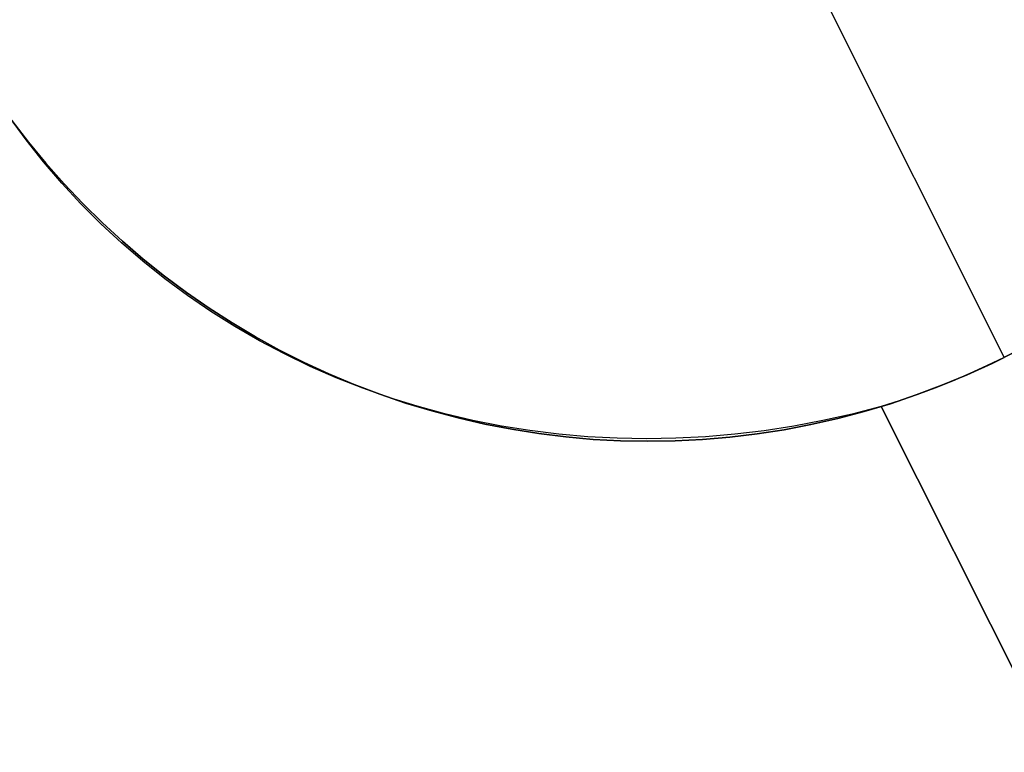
# Model space of a CAD drawing. Header units: millimetres. Extents: x 6049 to 7254, y -11340 to -10297.
# Tile 46 of 237: x 6713.91 to 6717.64, y -10751.84 to -10749.07. Entities that reach past the tile are written whole.
import ezdxf

# ---------------------------------------------------------------- set-up
doc = ezdxf.new("R2010")
doc.units = ezdxf.units.MM
doc.layers.add('color', color=7, linetype='Continuous')

msp = doc.modelspace()

# ---------------------------------------------------------------- linework, layer by layer
at = {"layer": 'color', "color": 254, "true_color": 0xcad1ee}
for p, q in [((6716.8526, -10748.7811, -7.3), (6717.6367, -10750.3456, -7.3)), ((6713.9351, -10749.5219, 12.4874), (6713.8721, -10749.4359, 12.5324)), ((6713.9351, -10749.5219, 12.4874), (6713.8721, -10749.4359, 12.5324)), ((6713.8812, -10749.4484, -7.3), (6713.9443, -10749.5306, -7.3)), ((6713.9443, -10749.5306, 2.6162), (6713.8812, -10749.4484, 2.6162)), ((6713.8812, -10749.4484, -7.3), (6713.9443, -10749.5306, -7.3)), ((6714.0013, -10749.6053, 12.4422), (6713.9351, -10749.5219, 12.4874)), ((6714.0013, -10749.6053, 12.4422), (6713.9351, -10749.5219, 12.4874)), ((6713.9443, -10749.5306, -7.3), (6714.0101, -10749.6105, -7.3)), ((6714.0101, -10749.6105, 2.6162), (6713.9443, -10749.5306, 2.6162)), ((6713.9443, -10749.5306, -7.3), (6714.0101, -10749.6105, -7.3)), ((6714.0706, -10749.6862, 12.3969), (6714.0013, -10749.6053, 12.4422)), ((6714.0706, -10749.6862, 12.3969), (6714.0013, -10749.6053, 12.4422)), ((6714.0101, -10749.6105, -7.3), (6714.0787, -10749.6881, -7.3)), ((6714.0787, -10749.6881, 2.6162), (6714.0101, -10749.6105, 2.6162)), ((6714.0101, -10749.6105, -7.3), (6714.0787, -10749.6881, -7.3)), ((6714.1428, -10749.7644, 12.3517), (6714.0706, -10749.6862, 12.3969)), ((6714.1428, -10749.7644, 12.3517), (6714.0706, -10749.6862, 12.3969)), ((6714.0787, -10749.6881, -7.3), (6714.1499, -10749.7633, -7.3)), ((6714.1499, -10749.7633, 2.6162), (6714.0787, -10749.6881, 2.6162)), ((6714.0787, -10749.6881, -7.3), (6714.1499, -10749.7633, -7.3)), ((6714.218, -10749.8398, 12.3064), (6714.1428, -10749.7644, 12.3517)), ((6714.218, -10749.8398, 12.3064), (6714.1428, -10749.7644, 12.3517)), ((6714.1499, -10749.7633, -7.3), (6714.2236, -10749.836, -7.3)), ((6714.2236, -10749.836, 2.6162), (6714.1499, -10749.7633, 2.6162)), ((6714.1499, -10749.7633, -7.3), (6714.2236, -10749.836, -7.3)), ((6714.296, -10749.9124, 12.2612), (6714.218, -10749.8398, 12.3064)), ((6714.296, -10749.9124, 12.2612), (6714.218, -10749.8398, 12.3064)), ((6714.2236, -10749.836, -7.3), (6714.2999, -10749.9062, -7.3)), ((6714.2999, -10749.9062, 2.6162), (6714.2236, -10749.836, 2.6162)), ((6714.2236, -10749.836, -7.3), (6714.2999, -10749.9062, -7.3)), ((6714.3768, -10749.9819, 12.2162), (6714.296, -10749.9124, 12.2612)), ((6714.3768, -10749.9819, 12.2162), (6714.296, -10749.9124, 12.2612)), ((6714.2999, -10749.9062, -7.3), (6714.3785, -10749.9736, -7.3)), ((6714.3785, -10749.9736, 2.6162), (6714.2999, -10749.9062, 2.6162)), ((6714.2999, -10749.9062, -7.3), (6714.3785, -10749.9736, -7.3)), ((6714.4601, -10750.0485, 12.1714), (6714.3768, -10749.9819, 12.2162)), ((6714.4601, -10750.0485, 12.1714), (6714.3768, -10749.9819, 12.2162)), ((6714.3785, -10749.9736, -7.3), (6714.4593, -10750.0383, -7.3)), ((6714.4593, -10750.0383, 2.6162), (6714.3785, -10749.9736, 2.6162)), ((6714.3785, -10749.9736, -7.3), (6714.4593, -10750.0383, -7.3)), ((6714.4593, -10750.0383, -7.3), (6714.5424, -10750.1001, -7.3)), ((6714.5424, -10750.1001, 2.6162), (6714.4593, -10750.0383, 2.6162)), ((6714.4593, -10750.0383, -7.3), (6714.5424, -10750.1001, -7.3)), ((6714.546, -10750.1119, 12.1268), (6714.4601, -10750.0485, 12.1714)), ((6714.546, -10750.1119, 12.1268), (6714.4601, -10750.0485, 12.1714)), ((6714.5424, -10750.1001, -7.3), (6714.6275, -10750.1591, -7.3)), ((6714.6275, -10750.1591, 2.6162), (6714.5424, -10750.1001, 2.6162)), ((6714.5424, -10750.1001, -7.3), (6714.6275, -10750.1591, -7.3)), ((6714.6343, -10750.1721, 12.0825), (6714.546, -10750.1119, 12.1268)), ((6714.6343, -10750.1721, 12.0825), (6714.546, -10750.1119, 12.1268)), ((6714.6275, -10750.1591, -7.3), (6714.7147, -10750.2151, -7.3)), ((6714.7147, -10750.2151, 2.6162), (6714.6275, -10750.1591, 2.6162)), ((6714.6275, -10750.1591, -7.3), (6714.7147, -10750.2151, -7.3)), ((6714.725, -10750.2291, 12.0386), (6714.6343, -10750.1721, 12.0825)), ((6714.725, -10750.2291, 12.0386), (6714.6343, -10750.1721, 12.0825)), ((6714.7147, -10750.2151, -7.3), (6714.8037, -10750.268, -7.3)), ((6714.8037, -10750.268, 2.6162), (6714.7147, -10750.2151, 2.6162)), ((6714.7147, -10750.2151, -7.3), (6714.8037, -10750.268, -7.3)), ((6714.8178, -10750.2827, 11.995), (6714.725, -10750.2291, 12.0386)), ((6714.8178, -10750.2827, 11.995), (6714.725, -10750.2291, 12.0386)), ((6714.8037, -10750.268, -7.3), (6714.8945, -10750.3179, -7.3)), ((6714.8945, -10750.3179, 2.6162), (6714.8037, -10750.268, 2.6162)), ((6714.8037, -10750.268, -7.3), (6714.8945, -10750.3179, -7.3)), ((6714.9128, -10750.3329, 11.952), (6714.8178, -10750.2827, 11.995)), ((6714.9128, -10750.3329, 11.952), (6714.8178, -10750.2827, 11.995)), ((6714.8945, -10750.3179, -7.3), (6714.9869, -10750.3645, -7.3)), ((6714.9869, -10750.3645, 2.6162), (6714.8945, -10750.3179, 2.6162)), ((6714.8945, -10750.3179, -7.3), (6714.9869, -10750.3645, -7.3)), ((6715.0097, -10750.3797, 11.9094), (6714.9128, -10750.3329, 11.952)), ((6715.0097, -10750.3797, 11.9094), (6714.9128, -10750.3329, 11.952)), ((6717.5902, -10750.3684, -7.3), (6717.6828, -10750.322, -7.3)), ((6717.6828, -10750.322, 2.6162), (6717.5902, -10750.3684, 2.6162)), ((6717.5902, -10750.3684, -7.3), (6717.6828, -10750.322, -7.3)), ((6717.7008, -10750.3125, 3.6991), (6717.6367, -10750.3456, 3.7)), ((6717.7008, -10750.3125, 3.6991), (6717.6367, -10750.3456, 3.7)), ((6714.9869, -10750.3645, -7.3), (6715.0809, -10750.408, -7.3)), ((6715.0809, -10750.408, 2.6162), (6714.9869, -10750.3645, 2.6162)), ((6714.9869, -10750.3645, -7.3), (6715.0809, -10750.408, -7.3)), ((6715.1085, -10750.4229, 11.8675), (6715.0097, -10750.3797, 11.9094)), ((6715.1085, -10750.4229, 11.8675), (6715.0097, -10750.3797, 11.9094)), ((6717.4961, -10750.4116, -7.3), (6717.5902, -10750.3684, -7.3)), ((6717.5902, -10750.3684, 2.6162), (6717.4961, -10750.4116, 2.6162)), ((6717.4961, -10750.4116, -7.3), (6717.5902, -10750.3684, -7.3)), ((6717.5719, -10750.3771, 3.6991), (6717.5063, -10750.4071, 3.6966)), ((6717.5719, -10750.3771, 3.6991), (6717.5063, -10750.4071, 3.6966)), ((6717.6367, -10750.3456, 3.7), (6717.5719, -10750.3771, 3.6991)), ((6717.6367, -10750.3456, 3.7), (6717.5719, -10750.3771, 3.6991)), ((6717.6367, -10750.3456, 3.7), (6717.6367, -10750.3456, -7.3)), ((6715.0809, -10750.408, -7.3), (6715.1764, -10750.4482, -7.3)), ((6715.1764, -10750.4482, 2.6162), (6715.0809, -10750.408, 2.6162)), ((6715.0809, -10750.408, -7.3), (6715.1764, -10750.4482, -7.3)), ((6717.4005, -10750.4515, -7.3), (6717.4961, -10750.4116, -7.3)), ((6717.4961, -10750.4116, 2.6162), (6717.4005, -10750.4515, 2.6162)), ((6717.4005, -10750.4515, -7.3), (6717.4961, -10750.4116, -7.3)), ((6717.5063, -10750.4071, 3.6966), (6717.4402, -10750.4354, 3.6923)), ((6717.5063, -10750.4071, 3.6966), (6717.4402, -10750.4354, 3.6923)), ((6715.209, -10750.4625, 11.8261), (6715.1085, -10750.4229, 11.8675)), ((6715.209, -10750.4625, 11.8261), (6715.1085, -10750.4229, 11.8675)), ((6715.1764, -10750.4482, -7.3), (6715.2731, -10750.4851, -7.3)), ((6715.2731, -10750.4851, 2.6162), (6715.1764, -10750.4482, 2.6162)), ((6715.1764, -10750.4482, -7.3), (6715.2731, -10750.4851, -7.3)), ((6717.3036, -10750.4881, -7.3), (6717.4005, -10750.4515, -7.3)), ((6717.4005, -10750.4515, 2.6162), (6717.3036, -10750.4881, 2.6162)), ((6717.3036, -10750.4881, -7.3), (6717.4005, -10750.4515, -7.3)), ((6717.4402, -10750.4354, 3.6923), (6717.3735, -10750.4621, 3.6863)), ((6717.4402, -10750.4354, 3.6923), (6717.3735, -10750.4621, 3.6863)), ((6715.3111, -10750.4986, 11.7854), (6715.209, -10750.4625, 11.8261)), ((6715.3111, -10750.4986, 11.7854), (6715.209, -10750.4625, 11.8261)), ((6715.2731, -10750.4851, -7.3), (6715.3711, -10750.5186, -7.3)), ((6715.3711, -10750.5186, 2.6162), (6715.2731, -10750.4851, 2.6162)), ((6715.2731, -10750.4851, -7.3), (6715.3711, -10750.5186, -7.3)), ((6717.2055, -10750.5213, -7.3), (6717.3036, -10750.4881, -7.3)), ((6717.3036, -10750.4881, 2.6162), (6717.2055, -10750.5213, 2.6162)), ((6717.2055, -10750.5213, -7.3), (6717.3036, -10750.4881, -7.3)), ((6717.3063, -10750.4872, 3.6785), (6717.2388, -10750.5105, 3.6691)), ((6717.3063, -10750.4872, 3.6785), (6717.2388, -10750.5105, 3.6691)), ((6717.3735, -10750.4621, 3.6863), (6717.3063, -10750.4872, 3.6785)), ((6717.3735, -10750.4621, 3.6863), (6717.3063, -10750.4872, 3.6785)), ((6715.4148, -10750.5309, 11.7454), (6715.3111, -10750.4986, 11.7854)), ((6715.4148, -10750.5309, 11.7454), (6715.3111, -10750.4986, 11.7854)), ((6715.3711, -10750.5186, -7.3), (6715.4702, -10750.5487, -7.3)), ((6715.4702, -10750.5487, 2.6162), (6715.3711, -10750.5186, 2.6162)), ((6715.3711, -10750.5186, -7.3), (6715.4702, -10750.5487, -7.3)), ((6717.1063, -10750.5511, -7.3), (6717.2055, -10750.5213, -7.3)), ((6717.2055, -10750.5213, 2.6162), (6717.1063, -10750.5511, 2.6162)), ((6717.1063, -10750.5511, -7.3), (6717.2055, -10750.5213, -7.3)), ((6717.2388, -10750.5105, 3.6691), (6717.1709, -10750.5321, 3.658)), ((6717.2388, -10750.5105, 3.6691), (6717.1709, -10750.5321, 3.658)), ((6715.5198, -10750.5596, 11.7062), (6715.4148, -10750.5309, 11.7454)), ((6715.5198, -10750.5596, 11.7062), (6715.4148, -10750.5309, 11.7454)), ((6715.4702, -10750.5487, -7.3), (6715.5703, -10750.5753, -7.3)), ((6715.5703, -10750.5753, 2.6162), (6715.4702, -10750.5487, 2.6162)), ((6715.4702, -10750.5487, -7.3), (6715.5703, -10750.5753, -7.3)), ((6715.6261, -10750.5845, 11.6678), (6715.5198, -10750.5596, 11.7062)), ((6715.6261, -10750.5845, 11.6678), (6715.5198, -10750.5596, 11.7062)), ((6717.0611, -10750.5606, 11.2618), (6716.9506, -10750.5854, 11.2859)), ((6717.0611, -10750.5606, 11.2618), (6716.9506, -10750.5854, 11.2859)), ((6717.0062, -10750.5775, -7.3), (6717.1063, -10750.5511, -7.3)), ((6717.1063, -10750.5511, 2.6162), (6717.0062, -10750.5775, 2.6162)), ((6717.0062, -10750.5775, -7.3), (6717.1063, -10750.5511, -7.3)), ((6717.1709, -10750.5321, 11.2391), (6717.0611, -10750.5606, 11.2618)), ((6717.1709, -10750.5321, 11.2391), (6717.0611, -10750.5606, 11.2618)), ((6719.5799, -10755.339, 9.0348), (6717.1709, -10750.5321, 11.2391)), ((6717.1709, -10750.5321, 3.658), (6717.1709, -10750.5321, 11.2391)), ((6717.1709, -10750.5321, 3.658), (6717.1709, -10750.5321, 11.2391)), ((6719.5799, -10755.339, 9.0348), (6717.1709, -10750.5321, 11.2391)), ((6717.1709, -10750.5321, 3.658), (6719.5799, -10755.339, 9.0348)), ((6717.1709, -10750.5321, 7.4486), (6718.8692, -10753.9209, 7.4486)), ((6717.1709, -10750.5321, 3.658), (6719.5799, -10755.339, 9.0348)), ((6715.5703, -10750.5753, -7.3), (6715.6712, -10750.5985, -7.3)), ((6715.6712, -10750.5985, 2.6162), (6715.5703, -10750.5753, 2.6162)), ((6715.5703, -10750.5753, -7.3), (6715.6712, -10750.5985, -7.3)), ((6715.7335, -10750.6056, 11.6302), (6715.6261, -10750.5845, 11.6678)), ((6715.7335, -10750.6056, 11.6302), (6715.6261, -10750.5845, 11.6678)), ((6715.6712, -10750.5985, -7.3), (6715.7729, -10750.6182, -7.3)), ((6715.7729, -10750.6182, 2.6162), (6715.6712, -10750.5985, 2.6162)), ((6715.6712, -10750.5985, -7.3), (6715.7729, -10750.6182, -7.3)), ((6716.8035, -10750.6197, -7.3), (6716.9052, -10750.6004, -7.3)), ((6716.9052, -10750.6004, 2.6162), (6716.8035, -10750.6197, 2.6162)), ((6716.8035, -10750.6197, -7.3), (6716.9052, -10750.6004, -7.3)), ((6716.9506, -10750.5854, 11.2859), (6716.8397, -10750.6064, 11.3113)), ((6716.9506, -10750.5854, 11.2859), (6716.8397, -10750.6064, 11.3113)), ((6716.9052, -10750.6004, -7.3), (6717.0062, -10750.5775, -7.3)), ((6717.0062, -10750.5775, 2.6162), (6716.9052, -10750.6004, 2.6162)), ((6716.9052, -10750.6004, -7.3), (6717.0062, -10750.5775, -7.3)), ((6715.8418, -10750.623, 11.5936), (6715.7335, -10750.6056, 11.6302)), ((6715.8418, -10750.623, 11.5936), (6715.7335, -10750.6056, 11.6302)), ((6715.7729, -10750.6182, -7.3), (6715.8752, -10750.6344, -7.3)), ((6715.8752, -10750.6344, 2.6162), (6715.7729, -10750.6182, 2.6162)), ((6715.7729, -10750.6182, -7.3), (6715.8752, -10750.6344, -7.3)), ((6715.9511, -10750.6365, 11.5579), (6715.8418, -10750.623, 11.5936)), ((6715.9511, -10750.6365, 11.5579), (6715.8418, -10750.623, 11.5936)), ((6715.8752, -10750.6344, -7.3), (6715.978, -10750.647, -7.3)), ((6715.978, -10750.647, 2.6162), (6715.8752, -10750.6344, 2.6162)), ((6715.8752, -10750.6344, -7.3), (6715.978, -10750.647, -7.3)), ((6716.061, -10750.6462, 11.5232), (6715.9511, -10750.6365, 11.5579)), ((6716.061, -10750.6462, 11.5232), (6715.9511, -10750.6365, 11.5579)), ((6716.617, -10750.637, 11.3659), (6716.5054, -10750.6465, 11.395)), ((6716.617, -10750.637, 11.3659), (6716.5054, -10750.6465, 11.395)), ((6716.5983, -10750.648, -7.3), (6716.7011, -10750.6356, -7.3)), ((6716.7011, -10750.6356, 2.6162), (6716.5983, -10750.648, 2.6162)), ((6716.5983, -10750.648, -7.3), (6716.7011, -10750.6356, -7.3)), ((6716.7284, -10750.6236, 11.3379), (6716.617, -10750.637, 11.3659)), ((6716.7284, -10750.6236, 11.3379), (6716.617, -10750.637, 11.3659)), ((6716.7011, -10750.6356, -7.3), (6716.8035, -10750.6197, -7.3)), ((6716.8035, -10750.6197, 2.6162), (6716.7011, -10750.6356, 2.6162)), ((6716.7011, -10750.6356, -7.3), (6716.8035, -10750.6197, -7.3)), ((6716.8397, -10750.6064, 11.3113), (6716.7284, -10750.6236, 11.3379)), ((6716.8397, -10750.6064, 11.3113), (6716.7284, -10750.6236, 11.3379)), ((6715.978, -10750.647, -7.3), (6716.0811, -10750.6561, -7.3)), ((6716.0811, -10750.6561, 2.6162), (6715.978, -10750.647, 2.6162)), ((6715.978, -10750.647, -7.3), (6716.0811, -10750.6561, -7.3)), ((6716.1716, -10750.6521, 11.4895), (6716.061, -10750.6462, 11.5232)), ((6716.1716, -10750.6521, 11.4895), (6716.061, -10750.6462, 11.5232)), ((6716.0811, -10750.6561, -7.3), (6716.1846, -10750.6616, -7.3)), ((6716.1846, -10750.6616, 2.6162), (6716.0811, -10750.6561, 2.6162)), ((6716.0811, -10750.6561, -7.3), (6716.1846, -10750.6616, -7.3)), ((6716.2826, -10750.6541, 11.4569), (6716.1716, -10750.6521, 11.4895)), ((6716.2826, -10750.6541, 11.4569), (6716.1716, -10750.6521, 11.4895)), ((6716.1846, -10750.6616, -7.3), (6716.2881, -10750.6636, -7.3)), ((6716.2881, -10750.6636, 2.6162), (6716.1846, -10750.6616, 2.6162)), ((6716.1846, -10750.6616, -7.3), (6716.2881, -10750.6636, -7.3)), ((6716.3939, -10750.6522, 11.4254), (6716.2826, -10750.6541, 11.4569)), ((6716.3939, -10750.6522, 11.4254), (6716.2826, -10750.6541, 11.4569)), ((6716.2881, -10750.6636, -7.3), (6716.3917, -10750.6619, -7.3)), ((6716.3917, -10750.6619, 2.6162), (6716.2881, -10750.6636, 2.6162)), ((6716.2881, -10750.6636, -7.3), (6716.3917, -10750.6619, -7.3)), ((6716.3917, -10750.6619, -7.3), (6716.4951, -10750.6567, -7.3)), ((6716.4951, -10750.6567, 2.6162), (6716.3917, -10750.6619, 2.6162)), ((6716.3917, -10750.6619, -7.3), (6716.4951, -10750.6567, -7.3)), ((6716.5054, -10750.6465, 11.395), (6716.3939, -10750.6522, 11.4254)), ((6716.5054, -10750.6465, 11.395), (6716.3939, -10750.6522, 11.4254)), ((6716.4951, -10750.6567, -7.3), (6716.5983, -10750.648, -7.3)), ((6716.5983, -10750.648, 2.6162), (6716.4951, -10750.6567, 2.6162)), ((6716.4951, -10750.6567, -7.3), (6716.5983, -10750.648, -7.3))]:
    msp.add_line(p, q, dxfattribs=at)

doc.saveas('drawing.dxf')
